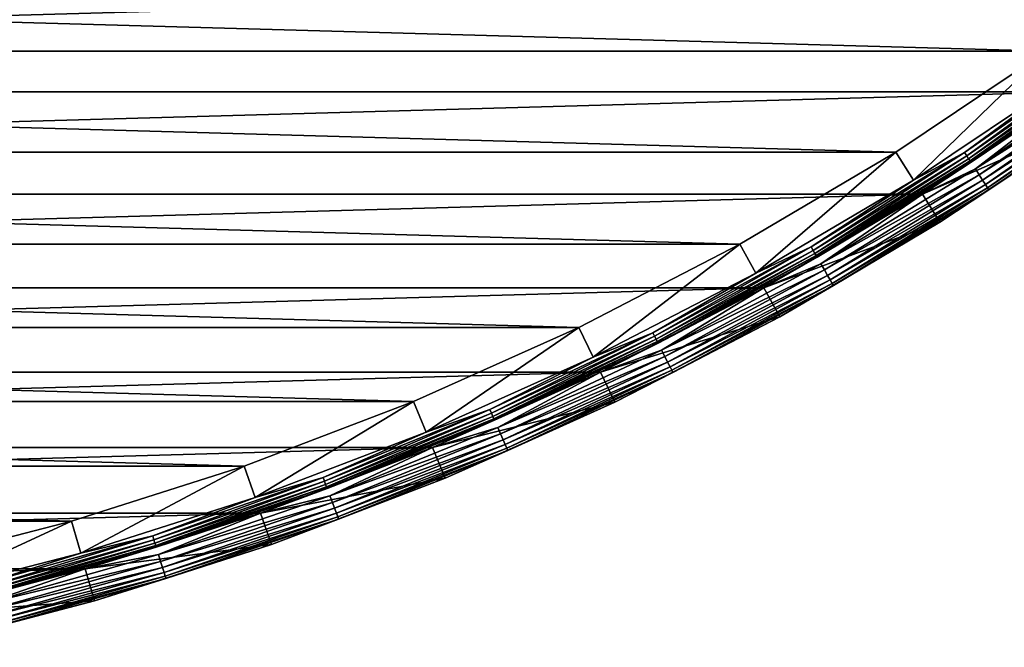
# Model space of a CAD drawing. Header units: millimetres. Extents: x -100 to 100, y -64 to 136.
# Tile 45 of 256: x 25 to 55, y -62 to -43. Entities that reach past the tile are written whole.
import ezdxf

# ---------------------------------------------------------------- set-up
doc = ezdxf.new("R2010")
doc.units = ezdxf.units.MM
doc.header["$LTSCALE"] = 159.143519
for name, color, linetype in [('393', 7, 'CONTINUOUS'), ('394', 7, 'CONTINUOUS'), ('395', 7, 'CONTINUOUS'), ('396', 7, 'CONTINUOUS'), ('397', 7, 'CONTINUOUS'), ('400', 7, 'CONTINUOUS'), ('402', 7, 'CONTINUOUS'), ('407', 7, 'CONTINUOUS'), ('410', 7, 'CONTINUOUS')]:
    doc.layers.add(name, color=color, linetype=linetype)

msp = doc.modelspace()

# ---------------------------------------------------------------- linework, layer by layer
at = {"layer": '393', "color": 7, "linetype": 'CONTINUOUS', "true_color": 0xaaaaaa}
for points in [[(56.421, -43.717, 44.7), (52.407, -47.601, 44.7), (51.874, -46.755, 44.7), (56.421, -43.717, 44.7)], [(57.001, -44.531, 44.7), (52.407, -47.601, 44.7), (56.421, -43.717, 44.7), (57.001, -44.531, 44.7)], [(51.874, -46.755, 44.7), (47.648, -50.409, 44.7), (47.163, -49.534, 44.7), (51.874, -46.755, 44.7)], [(52.407, -47.601, 44.7), (47.648, -50.409, 44.7), (51.874, -46.755, 44.7), (52.407, -47.601, 44.7)], [(47.163, -49.534, 44.7), (42.739, -52.945, 44.7), (42.304, -52.045, 44.7), (47.163, -49.534, 44.7)], [(47.648, -50.409, 44.7), (42.739, -52.945, 44.7), (47.163, -49.534, 44.7), (47.648, -50.409, 44.7)], [(42.304, -52.045, 44.7), (37.696, -55.202, 44.7), (37.312, -54.278, 44.7), (42.304, -52.045, 44.7)], [(42.739, -52.945, 44.7), (37.696, -55.202, 44.7), (42.304, -52.045, 44.7), (42.739, -52.945, 44.7)], [(37.312, -54.278, 44.7), (32.534, -57.172, 44.7), (32.203, -56.228, 44.7), (37.312, -54.278, 44.7)], [(37.696, -55.202, 44.7), (32.534, -57.172, 44.7), (37.312, -54.278, 44.7), (37.696, -55.202, 44.7)], [(32.203, -56.228, 44.7), (27.269, -58.85, 44.7), (26.992, -57.889, 44.7), (32.203, -56.228, 44.7)], [(32.534, -57.172, 44.7), (27.269, -58.85, 44.7), (32.203, -56.228, 44.7), (32.534, -57.172, 44.7)], [(26.992, -57.889, 44.7), (21.919, -60.23, 44.7), (21.697, -59.255, 44.7), (26.992, -57.889, 44.7)], [(27.269, -58.85, 44.7), (21.919, -60.23, 44.7), (26.992, -57.889, 44.7), (27.269, -58.85, 44.7)]]:
    msp.add_3dface(points, dxfattribs=at)
at = {"layer": '394', "color": 7, "linetype": 'CONTINUOUS', "true_color": 0xaaaaaa}
for points in [[(52.671, -48.026, 44.2), (57.288, -44.941, 44.2), (52.671, -48.026, 37.7), (52.671, -48.026, 44.2)], [(52.671, -48.026, 37.7), (57.288, -44.941, 44.2), (57.288, -44.941, 37.7), (52.671, -48.026, 37.7)], [(47.888, -50.847, 44.2), (52.671, -48.026, 44.2), (47.888, -50.847, 37.7), (47.888, -50.847, 44.2)], [(47.888, -50.847, 37.7), (52.671, -48.026, 44.2), (52.671, -48.026, 37.7), (47.888, -50.847, 37.7)], [(42.954, -53.396, 44.2), (47.888, -50.847, 44.2), (42.954, -53.396, 37.7), (42.954, -53.396, 44.2)], [(42.954, -53.396, 37.7), (47.888, -50.847, 44.2), (47.888, -50.847, 37.7), (42.954, -53.396, 37.7)], [(37.886, -55.664, 44.2), (42.954, -53.396, 44.2), (37.886, -55.664, 37.7), (37.886, -55.664, 44.2)], [(37.886, -55.664, 37.7), (42.954, -53.396, 44.2), (42.954, -53.396, 37.7), (37.886, -55.664, 37.7)], [(32.698, -57.644, 44.2), (37.886, -55.664, 44.2), (32.697, -57.645, 37.7), (32.698, -57.644, 44.2)], [(32.697, -57.645, 37.7), (37.886, -55.664, 44.2), (37.886, -55.664, 37.7), (32.697, -57.645, 37.7)], [(27.407, -59.331, 44.2), (32.698, -57.644, 44.2), (27.407, -59.331, 37.7), (27.407, -59.331, 44.2)], [(27.407, -59.331, 37.7), (32.698, -57.644, 44.2), (32.697, -57.645, 37.7), (27.407, -59.331, 37.7)], [(22.03, -60.718, 44.2), (27.407, -59.331, 44.2), (22.03, -60.718, 37.7), (22.03, -60.718, 44.2)], [(22.03, -60.718, 37.7), (27.407, -59.331, 44.2), (27.407, -59.331, 37.7), (22.03, -60.718, 37.7)]]:
    msp.add_3dface(points, dxfattribs=at)
at = {"layer": '395', "color": 7, "linetype": 'CONTINUOUS', "true_color": 0xaaaaaa}
for points in [[(52.671, -48.026, 37.7), (57.288, -44.941, 37.7), (57.867, -45.756, 37.7), (52.671, -48.026, 37.7)], [(53.203, -48.872, 37.7), (52.671, -48.026, 37.7), (57.867, -45.756, 37.7), (53.203, -48.872, 37.7)], [(47.888, -50.847, 37.7), (52.671, -48.026, 37.7), (53.203, -48.872, 37.7), (47.888, -50.847, 37.7)], [(48.372, -51.722, 37.7), (47.888, -50.847, 37.7), (53.203, -48.872, 37.7), (48.372, -51.722, 37.7)], [(42.954, -53.396, 37.7), (47.888, -50.847, 37.7), (48.372, -51.722, 37.7), (42.954, -53.396, 37.7)], [(43.388, -54.297, 37.7), (42.954, -53.396, 37.7), (48.372, -51.722, 37.7), (43.388, -54.297, 37.7)], [(37.886, -55.664, 37.7), (42.954, -53.396, 37.7), (43.388, -54.297, 37.7), (37.886, -55.664, 37.7)], [(38.268, -56.588, 37.7), (37.886, -55.664, 37.7), (43.388, -54.297, 37.7), (38.268, -56.588, 37.7)], [(32.697, -57.645, 37.7), (37.886, -55.664, 37.7), (38.268, -56.588, 37.7), (32.697, -57.645, 37.7)], [(33.028, -58.588, 37.7), (32.697, -57.645, 37.7), (38.268, -56.588, 37.7), (33.028, -58.588, 37.7)], [(27.407, -59.331, 37.7), (32.697, -57.645, 37.7), (33.028, -58.588, 37.7), (27.407, -59.331, 37.7)], [(27.683, -60.292, 37.7), (27.407, -59.331, 37.7), (33.028, -58.588, 37.7), (27.683, -60.292, 37.7)], [(22.03, -60.718, 37.7), (27.407, -59.331, 37.7), (27.683, -60.292, 37.7), (22.03, -60.718, 37.7)], [(22.252, -61.693, 37.7), (22.03, -60.718, 37.7), (27.683, -60.292, 37.7), (22.252, -61.693, 37.7)]]:
    msp.add_3dface(points, dxfattribs=at)
at = {"layer": '396', "color": 7, "linetype": 'CONTINUOUS', "true_color": 0xaaaaaa}
for points in [[(53.203, -48.872, 37.7), (57.867, -45.756, 37.7), (53.203, -48.872, 44.7), (53.203, -48.872, 37.7)], [(53.203, -48.872, 44.7), (57.867, -45.756, 37.7), (57.867, -45.756, 44.7), (53.203, -48.872, 44.7)], [(48.372, -51.722, 37.7), (53.203, -48.872, 37.7), (48.372, -51.722, 44.7), (48.372, -51.722, 37.7)], [(48.372, -51.722, 44.7), (53.203, -48.872, 37.7), (53.203, -48.872, 44.7), (48.372, -51.722, 44.7)], [(43.388, -54.297, 37.7), (48.372, -51.722, 37.7), (43.388, -54.297, 44.7), (43.388, -54.297, 37.7)], [(43.388, -54.297, 44.7), (48.372, -51.722, 37.7), (48.372, -51.722, 44.7), (43.388, -54.297, 44.7)], [(38.268, -56.588, 37.7), (43.388, -54.297, 37.7), (38.268, -56.588, 44.7), (38.268, -56.588, 37.7)], [(38.268, -56.588, 44.7), (43.388, -54.297, 37.7), (43.388, -54.297, 44.7), (38.268, -56.588, 44.7)], [(33.028, -58.588, 37.7), (38.268, -56.588, 37.7), (33.028, -58.588, 44.7), (33.028, -58.588, 37.7)], [(33.028, -58.588, 44.7), (38.268, -56.588, 37.7), (38.268, -56.588, 44.7), (33.028, -58.588, 44.7)], [(27.683, -60.292, 37.7), (33.028, -58.588, 37.7), (27.684, -60.292, 44.7), (27.683, -60.292, 37.7)], [(27.684, -60.292, 44.7), (33.028, -58.588, 37.7), (33.028, -58.588, 44.7), (27.684, -60.292, 44.7)], [(22.252, -61.693, 37.7), (27.683, -60.292, 37.7), (22.252, -61.693, 44.7), (22.252, -61.693, 37.7)], [(22.252, -61.693, 44.7), (27.683, -60.292, 37.7), (27.684, -60.292, 44.7), (22.252, -61.693, 44.7)]]:
    msp.add_3dface(points, dxfattribs=at)
at = {"layer": '397', "color": 7, "linetype": 'CONTINUOUS', "true_color": 0xaaaaaa}
for points in [[(-57.29, -44.939, 45.7), (61.728, -41.6, 45.7), (-61.728, -41.6, 45.7), (-57.29, -44.939, 45.7)], [(57.29, -44.939, 45.7), (61.728, -41.6, 45.7), (-57.29, -44.939, 45.7), (57.29, -44.939, 45.7)], [(-52.673, -48.025, 45.7), (57.29, -44.939, 45.7), (-57.29, -44.939, 45.7), (-52.673, -48.025, 45.7)], [(52.673, -48.025, 45.7), (57.29, -44.939, 45.7), (-52.673, -48.025, 45.7), (52.673, -48.025, 45.7)], [(-47.89, -50.846, 45.7), (52.673, -48.025, 45.7), (-52.673, -48.025, 45.7), (-47.89, -50.846, 45.7)], [(47.89, -50.846, 45.7), (52.673, -48.025, 45.7), (-47.89, -50.846, 45.7), (47.89, -50.846, 45.7)], [(-42.956, -53.395, 45.7), (47.89, -50.846, 45.7), (-47.89, -50.846, 45.7), (-42.956, -53.395, 45.7)], [(42.956, -53.395, 45.7), (47.89, -50.846, 45.7), (-42.956, -53.395, 45.7), (42.956, -53.395, 45.7)], [(-37.887, -55.663, 45.7), (42.956, -53.395, 45.7), (-42.956, -53.395, 45.7), (-37.887, -55.663, 45.7)], [(37.887, -55.663, 45.7), (42.956, -53.395, 45.7), (-37.887, -55.663, 45.7), (37.887, -55.663, 45.7)], [(-32.699, -57.644, 45.7), (37.887, -55.663, 45.7), (-37.887, -55.663, 45.7), (-32.699, -57.644, 45.7)], [(32.699, -57.644, 45.7), (37.887, -55.663, 45.7), (-32.699, -57.644, 45.7), (32.699, -57.644, 45.7)], [(-27.408, -59.331, 45.7), (32.699, -57.644, 45.7), (-32.699, -57.644, 45.7), (-27.408, -59.331, 45.7)], [(27.408, -59.331, 45.7), (32.699, -57.644, 45.7), (-27.408, -59.331, 45.7), (27.408, -59.331, 45.7)], [(-22.03, -60.718, 45.7), (27.408, -59.331, 45.7), (-27.408, -59.331, 45.7), (-22.03, -60.718, 45.7)], [(22.03, -60.718, 45.7), (27.408, -59.331, 45.7), (-22.03, -60.718, 45.7), (22.03, -60.718, 45.7)]]:
    msp.add_3dface(points, dxfattribs=at)
at = {"layer": '400', "color": 7, "linetype": 'CONTINUOUS', "true_color": 0xaaaaaa}
for points in [[(58.763, -44.15, 45.675), (57.29, -44.939, 45.7), (54.27, -47.266, 45.675), (58.763, -44.15, 45.675)], [(58.763, -44.15, 45.675), (54.27, -47.266, 45.675), (58.888, -44.321, 45.601), (58.763, -44.15, 45.675)], [(58.888, -44.321, 45.601), (54.27, -47.266, 45.675), (54.385, -47.443, 45.601), (58.888, -44.321, 45.601)], [(58.888, -44.321, 45.601), (54.385, -47.443, 45.601), (59.001, -44.473, 45.482), (58.888, -44.321, 45.601)], [(59.001, -44.473, 45.482), (54.385, -47.443, 45.601), (54.489, -47.602, 45.482), (59.001, -44.473, 45.482)], [(59.001, -44.473, 45.482), (54.489, -47.602, 45.482), (59.095, -44.601, 45.323), (59.001, -44.473, 45.482)], [(59.095, -44.601, 45.323), (54.489, -47.602, 45.482), (54.576, -47.734, 45.323), (59.095, -44.601, 45.323)], [(59.095, -44.601, 45.323), (54.576, -47.734, 45.323), (59.165, -44.697, 45.133), (59.095, -44.601, 45.323)], [(59.165, -44.697, 45.133), (54.576, -47.734, 45.323), (54.641, -47.834, 45.133), (59.165, -44.697, 45.133)], [(59.165, -44.697, 45.133), (54.641, -47.834, 45.133), (59.209, -44.757, 44.921), (59.165, -44.697, 45.133)], [(59.209, -44.757, 44.921), (54.641, -47.834, 45.133), (54.681, -47.896, 44.921), (59.209, -44.757, 44.921)], [(57.867, -45.756, 44.7), (59.209, -44.757, 44.921), (54.681, -47.896, 44.921), (57.867, -45.756, 44.7)], [(57.29, -44.939, 45.7), (52.673, -48.025, 45.7), (54.27, -47.266, 45.675), (57.29, -44.939, 45.7)], [(53.203, -48.872, 44.7), (57.867, -45.756, 44.7), (54.681, -47.896, 44.921), (53.203, -48.872, 44.7)], [(54.27, -47.266, 45.675), (52.673, -48.025, 45.7), (49.611, -50.129, 45.675), (54.27, -47.266, 45.675)], [(54.27, -47.266, 45.675), (49.611, -50.129, 45.675), (54.385, -47.443, 45.601), (54.27, -47.266, 45.675)], [(54.385, -47.443, 45.601), (49.611, -50.129, 45.675), (49.717, -50.312, 45.601), (54.385, -47.443, 45.601)], [(54.385, -47.443, 45.601), (49.717, -50.312, 45.601), (54.489, -47.602, 45.482), (54.385, -47.443, 45.601)], [(54.489, -47.602, 45.482), (49.717, -50.312, 45.601), (49.812, -50.477, 45.482), (54.489, -47.602, 45.482)], [(54.489, -47.602, 45.482), (49.812, -50.477, 45.482), (54.576, -47.734, 45.323), (54.489, -47.602, 45.482)], [(54.576, -47.734, 45.323), (49.812, -50.477, 45.482), (49.891, -50.614, 45.323), (54.576, -47.734, 45.323)], [(54.576, -47.734, 45.323), (49.891, -50.614, 45.323), (54.641, -47.834, 45.133), (54.576, -47.734, 45.323)], [(54.641, -47.834, 45.133), (49.891, -50.614, 45.323), (49.951, -50.717, 45.133), (54.641, -47.834, 45.133)], [(54.641, -47.834, 45.133), (49.951, -50.717, 45.133), (54.681, -47.896, 44.921), (54.641, -47.834, 45.133)], [(52.673, -48.025, 45.7), (47.89, -50.846, 45.7), (49.611, -50.129, 45.675), (52.673, -48.025, 45.7)], [(54.681, -47.896, 44.921), (49.951, -50.717, 45.133), (49.988, -50.781, 44.921), (54.681, -47.896, 44.921)], [(53.203, -48.872, 44.7), (54.681, -47.896, 44.921), (49.988, -50.781, 44.921), (53.203, -48.872, 44.7)], [(48.372, -51.722, 44.7), (53.203, -48.872, 44.7), (49.988, -50.781, 44.921), (48.372, -51.722, 44.7)], [(49.611, -50.129, 45.675), (47.89, -50.846, 45.7), (44.802, -52.732, 45.675), (49.611, -50.129, 45.675)], [(49.611, -50.129, 45.675), (44.802, -52.732, 45.675), (49.717, -50.312, 45.601), (49.611, -50.129, 45.675)], [(49.717, -50.312, 45.601), (44.802, -52.732, 45.675), (44.898, -52.92, 45.601), (49.717, -50.312, 45.601)], [(49.717, -50.312, 45.601), (44.898, -52.92, 45.601), (49.812, -50.477, 45.482), (49.717, -50.312, 45.601)], [(49.812, -50.477, 45.482), (44.898, -52.92, 45.601), (44.983, -53.09, 45.482), (49.812, -50.477, 45.482)], [(49.812, -50.477, 45.482), (44.983, -53.09, 45.482), (49.891, -50.614, 45.323), (49.812, -50.477, 45.482)], [(49.891, -50.614, 45.323), (44.983, -53.09, 45.482), (45.055, -53.231, 45.323), (49.891, -50.614, 45.323)], [(49.891, -50.614, 45.323), (45.055, -53.231, 45.323), (49.951, -50.717, 45.133), (49.891, -50.614, 45.323)], [(49.951, -50.717, 45.133), (45.055, -53.231, 45.323), (45.109, -53.337, 45.133), (49.951, -50.717, 45.133)], [(49.951, -50.717, 45.133), (45.109, -53.337, 45.133), (49.988, -50.781, 44.921), (49.951, -50.717, 45.133)], [(49.988, -50.781, 44.921), (45.109, -53.337, 45.133), (45.142, -53.403, 44.921), (49.988, -50.781, 44.921)], [(48.372, -51.722, 44.7), (49.988, -50.781, 44.921), (45.142, -53.403, 44.921), (48.372, -51.722, 44.7)], [(47.89, -50.846, 45.7), (42.956, -53.395, 45.7), (44.802, -52.732, 45.675), (47.89, -50.846, 45.7)], [(43.388, -54.297, 44.7), (48.372, -51.722, 44.7), (45.142, -53.403, 44.921), (43.388, -54.297, 44.7)], [(44.802, -52.732, 45.675), (42.956, -53.395, 45.7), (39.857, -55.065, 45.675), (44.802, -52.732, 45.675)], [(44.802, -52.732, 45.675), (39.857, -55.065, 45.675), (44.898, -52.92, 45.601), (44.802, -52.732, 45.675)], [(44.898, -52.92, 45.601), (39.857, -55.065, 45.675), (39.942, -55.259, 45.601), (44.898, -52.92, 45.601)], [(44.898, -52.92, 45.601), (39.942, -55.259, 45.601), (44.983, -53.09, 45.482), (44.898, -52.92, 45.601)], [(44.983, -53.09, 45.482), (39.942, -55.259, 45.601), (40.018, -55.433, 45.482), (44.983, -53.09, 45.482)], [(44.983, -53.09, 45.482), (40.018, -55.433, 45.482), (45.055, -53.231, 45.323), (44.983, -53.09, 45.482)], [(42.956, -53.395, 45.7), (37.887, -55.663, 45.7), (39.857, -55.065, 45.675), (42.956, -53.395, 45.7)], [(45.055, -53.231, 45.323), (40.018, -55.433, 45.482), (40.082, -55.578, 45.323), (45.055, -53.231, 45.323)], [(45.055, -53.231, 45.323), (40.082, -55.578, 45.323), (45.109, -53.337, 45.133), (45.055, -53.231, 45.323)], [(45.109, -53.337, 45.133), (40.082, -55.578, 45.323), (40.13, -55.687, 45.133), (45.109, -53.337, 45.133)], [(45.109, -53.337, 45.133), (40.13, -55.687, 45.133), (45.142, -53.403, 44.921), (45.109, -53.337, 45.133)], [(45.142, -53.403, 44.921), (40.13, -55.687, 45.133), (40.16, -55.755, 44.921), (45.142, -53.403, 44.921)], [(43.388, -54.297, 44.7), (45.142, -53.403, 44.921), (40.16, -55.755, 44.921), (43.388, -54.297, 44.7)], [(38.268, -56.588, 44.7), (43.388, -54.297, 44.7), (40.16, -55.755, 44.921), (38.268, -56.588, 44.7)], [(39.857, -55.065, 45.675), (37.887, -55.663, 45.7), (34.791, -57.123, 45.675), (39.857, -55.065, 45.675)], [(39.857, -55.065, 45.675), (34.791, -57.123, 45.675), (39.942, -55.259, 45.601), (39.857, -55.065, 45.675)], [(39.942, -55.259, 45.601), (34.791, -57.123, 45.675), (34.865, -57.321, 45.601), (39.942, -55.259, 45.601)], [(39.942, -55.259, 45.601), (34.865, -57.321, 45.601), (40.018, -55.433, 45.482), (39.942, -55.259, 45.601)], [(40.018, -55.433, 45.482), (34.865, -57.321, 45.601), (34.932, -57.499, 45.482), (40.018, -55.433, 45.482)], [(40.018, -55.433, 45.482), (34.932, -57.499, 45.482), (40.082, -55.578, 45.323), (40.018, -55.433, 45.482)], [(37.887, -55.663, 45.7), (32.699, -57.644, 45.7), (34.791, -57.123, 45.675), (37.887, -55.663, 45.7)], [(40.082, -55.578, 45.323), (34.932, -57.499, 45.482), (34.987, -57.647, 45.323), (40.082, -55.578, 45.323)], [(40.082, -55.578, 45.323), (34.987, -57.647, 45.323), (40.13, -55.687, 45.133), (40.082, -55.578, 45.323)], [(40.13, -55.687, 45.133), (34.987, -57.647, 45.323), (35.029, -57.759, 45.133), (40.13, -55.687, 45.133)], [(40.13, -55.687, 45.133), (35.029, -57.759, 45.133), (40.16, -55.755, 44.921), (40.13, -55.687, 45.133)], [(40.16, -55.755, 44.921), (35.029, -57.759, 45.133), (35.055, -57.828, 44.921), (40.16, -55.755, 44.921)], [(38.268, -56.588, 44.7), (40.16, -55.755, 44.921), (35.055, -57.828, 44.921), (38.268, -56.588, 44.7)], [(33.028, -58.588, 44.7), (38.268, -56.588, 44.7), (35.055, -57.828, 44.921), (33.028, -58.588, 44.7)], [(34.791, -57.123, 45.675), (32.699, -57.644, 45.7), (29.619, -58.898, 45.675), (34.791, -57.123, 45.675)], [(34.791, -57.123, 45.675), (29.619, -58.898, 45.675), (34.865, -57.321, 45.601), (34.791, -57.123, 45.675)], [(34.865, -57.321, 45.601), (29.619, -58.898, 45.675), (29.683, -59.1, 45.601), (34.865, -57.321, 45.601)], [(34.865, -57.321, 45.601), (29.683, -59.1, 45.601), (34.932, -57.499, 45.482), (34.865, -57.321, 45.601)], [(32.699, -57.644, 45.7), (27.408, -59.331, 45.7), (29.619, -58.898, 45.675), (32.699, -57.644, 45.7)], [(34.932, -57.499, 45.482), (29.683, -59.1, 45.601), (29.739, -59.281, 45.482), (34.932, -57.499, 45.482)], [(34.932, -57.499, 45.482), (29.739, -59.281, 45.482), (34.987, -57.647, 45.323), (34.932, -57.499, 45.482)], [(34.987, -57.647, 45.323), (29.739, -59.281, 45.482), (29.786, -59.433, 45.323), (34.987, -57.647, 45.323)], [(34.987, -57.647, 45.323), (29.786, -59.433, 45.323), (35.029, -57.759, 45.133), (34.987, -57.647, 45.323)], [(35.029, -57.759, 45.133), (29.786, -59.433, 45.323), (29.822, -59.546, 45.133), (35.029, -57.759, 45.133)], [(35.029, -57.759, 45.133), (29.822, -59.546, 45.133), (35.055, -57.828, 44.921), (35.029, -57.759, 45.133)], [(35.055, -57.828, 44.921), (29.822, -59.546, 45.133), (29.844, -59.617, 44.921), (35.055, -57.828, 44.921)], [(33.028, -58.588, 44.7), (35.055, -57.828, 44.921), (29.844, -59.617, 44.921), (33.028, -58.588, 44.7)], [(27.684, -60.292, 44.7), (33.028, -58.588, 44.7), (29.844, -59.617, 44.921), (27.684, -60.292, 44.7)], [(29.619, -58.898, 45.675), (27.408, -59.331, 45.7), (24.358, -60.386, 45.675), (29.619, -58.898, 45.675)], [(29.619, -58.898, 45.675), (24.358, -60.386, 45.675), (29.683, -59.1, 45.601), (29.619, -58.898, 45.675)], [(29.683, -59.1, 45.601), (24.358, -60.386, 45.675), (24.41, -60.591, 45.601), (29.683, -59.1, 45.601)], [(29.683, -59.1, 45.601), (24.41, -60.591, 45.601), (29.739, -59.281, 45.482), (29.683, -59.1, 45.601)], [(27.408, -59.331, 45.7), (22.03, -60.718, 45.7), (24.358, -60.386, 45.675), (27.408, -59.331, 45.7)], [(29.739, -59.281, 45.482), (24.41, -60.591, 45.601), (24.456, -60.775, 45.482), (29.739, -59.281, 45.482)], [(29.739, -59.281, 45.482), (24.456, -60.775, 45.482), (29.786, -59.433, 45.323), (29.739, -59.281, 45.482)], [(29.786, -59.433, 45.323), (24.456, -60.775, 45.482), (24.495, -60.929, 45.323), (29.786, -59.433, 45.323)], [(29.786, -59.433, 45.323), (24.495, -60.929, 45.323), (29.822, -59.546, 45.133), (29.786, -59.433, 45.323)], [(29.822, -59.546, 45.133), (24.495, -60.929, 45.323), (24.524, -61.044, 45.133), (29.822, -59.546, 45.133)], [(29.822, -59.546, 45.133), (24.524, -61.044, 45.133), (29.844, -59.617, 44.921), (29.822, -59.546, 45.133)], [(29.844, -59.617, 44.921), (24.524, -61.044, 45.133), (24.542, -61.116, 44.921), (29.844, -59.617, 44.921)], [(27.684, -60.292, 44.7), (29.844, -59.617, 44.921), (24.542, -61.116, 44.921), (27.684, -60.292, 44.7)], [(22.252, -61.693, 44.7), (27.684, -60.292, 44.7), (24.542, -61.116, 44.921), (22.252, -61.693, 44.7)]]:
    msp.add_3dface(points, dxfattribs=at)
at = {"layer": '402', "color": 7, "linetype": 'CONTINUOUS', "true_color": 0xaaaaaa}
for points in [[(57.001, -44.531, 44.7), (58.412, -43.672, 44.683), (53.945, -46.769, 44.683), (57.001, -44.531, 44.7)], [(58.412, -43.672, 44.683), (54.011, -46.87, 44.633), (53.945, -46.769, 44.683), (58.412, -43.672, 44.683)], [(58.483, -43.769, 44.633), (54.011, -46.87, 44.633), (58.412, -43.672, 44.683), (58.483, -43.769, 44.633)], [(58.483, -43.769, 44.633), (54.068, -46.957, 44.553), (54.011, -46.87, 44.633), (58.483, -43.769, 44.633)], [(58.545, -43.853, 44.553), (54.068, -46.957, 44.553), (58.483, -43.769, 44.633), (58.545, -43.853, 44.553)], [(58.545, -43.853, 44.553), (54.111, -47.024, 44.45), (54.068, -46.957, 44.553), (58.545, -43.853, 44.553)], [(58.592, -43.917, 44.45), (54.111, -47.024, 44.45), (58.545, -43.853, 44.553), (58.592, -43.917, 44.45)], [(58.592, -43.917, 44.45), (54.139, -47.065, 44.329), (54.111, -47.024, 44.45), (58.592, -43.917, 44.45)], [(58.621, -43.957, 44.329), (54.139, -47.065, 44.329), (58.592, -43.917, 44.45), (58.621, -43.957, 44.329)], [(58.621, -43.957, 44.329), (57.288, -44.941, 44.2), (54.139, -47.065, 44.329), (58.621, -43.957, 44.329)], [(52.407, -47.601, 44.7), (57.001, -44.531, 44.7), (53.945, -46.769, 44.683), (52.407, -47.601, 44.7)], [(57.288, -44.941, 44.2), (52.671, -48.026, 44.2), (54.139, -47.065, 44.329), (57.288, -44.941, 44.2)], [(52.407, -47.601, 44.7), (53.945, -46.769, 44.683), (49.315, -49.616, 44.683), (52.407, -47.601, 44.7)], [(53.945, -46.769, 44.683), (49.375, -49.72, 44.633), (49.315, -49.616, 44.683), (53.945, -46.769, 44.683)], [(54.011, -46.87, 44.633), (49.375, -49.72, 44.633), (53.945, -46.769, 44.683), (54.011, -46.87, 44.633)], [(54.011, -46.87, 44.633), (49.427, -49.81, 44.553), (49.375, -49.72, 44.633), (54.011, -46.87, 44.633)], [(54.068, -46.957, 44.553), (49.427, -49.81, 44.553), (54.011, -46.87, 44.633), (54.068, -46.957, 44.553)], [(54.068, -46.957, 44.553), (49.467, -49.879, 44.45), (49.427, -49.81, 44.553), (54.068, -46.957, 44.553)], [(54.111, -47.024, 44.45), (49.467, -49.879, 44.45), (54.068, -46.957, 44.553), (54.111, -47.024, 44.45)], [(54.111, -47.024, 44.45), (49.492, -49.922, 44.329), (49.467, -49.879, 44.45), (54.111, -47.024, 44.45)], [(54.139, -47.065, 44.329), (49.492, -49.922, 44.329), (54.111, -47.024, 44.45), (54.139, -47.065, 44.329)], [(54.139, -47.065, 44.329), (52.671, -48.026, 44.2), (49.492, -49.922, 44.329), (54.139, -47.065, 44.329)], [(47.648, -50.409, 44.7), (52.407, -47.601, 44.7), (49.315, -49.616, 44.683), (47.648, -50.409, 44.7)], [(52.671, -48.026, 44.2), (47.888, -50.847, 44.2), (49.492, -49.922, 44.329), (52.671, -48.026, 44.2)], [(47.648, -50.409, 44.7), (49.315, -49.616, 44.683), (44.534, -52.203, 44.683), (47.648, -50.409, 44.7)], [(49.315, -49.616, 44.683), (44.589, -52.31, 44.633), (44.534, -52.203, 44.683), (49.315, -49.616, 44.683)], [(49.375, -49.72, 44.633), (44.589, -52.31, 44.633), (49.315, -49.616, 44.683), (49.375, -49.72, 44.633)], [(49.375, -49.72, 44.633), (44.636, -52.403, 44.553), (44.589, -52.31, 44.633), (49.375, -49.72, 44.633)], [(49.427, -49.81, 44.553), (44.636, -52.403, 44.553), (49.375, -49.72, 44.633), (49.427, -49.81, 44.553)], [(49.427, -49.81, 44.553), (44.672, -52.474, 44.45), (44.636, -52.403, 44.553), (49.427, -49.81, 44.553)], [(49.467, -49.879, 44.45), (44.672, -52.474, 44.45), (49.427, -49.81, 44.553), (49.467, -49.879, 44.45)], [(49.467, -49.879, 44.45), (44.694, -52.518, 44.329), (44.672, -52.474, 44.45), (49.467, -49.879, 44.45)], [(49.492, -49.922, 44.329), (44.694, -52.518, 44.329), (49.467, -49.879, 44.45), (49.492, -49.922, 44.329)], [(49.492, -49.922, 44.329), (47.888, -50.847, 44.2), (44.694, -52.518, 44.329), (49.492, -49.922, 44.329)], [(42.739, -52.945, 44.7), (47.648, -50.409, 44.7), (44.534, -52.203, 44.683), (42.739, -52.945, 44.7)], [(47.888, -50.847, 44.2), (42.954, -53.396, 44.2), (44.694, -52.518, 44.329), (47.888, -50.847, 44.2)], [(42.739, -52.945, 44.7), (44.534, -52.203, 44.683), (39.619, -54.522, 44.683), (42.739, -52.945, 44.7)], [(44.534, -52.203, 44.683), (39.667, -54.633, 44.633), (39.619, -54.522, 44.683), (44.534, -52.203, 44.683)], [(44.589, -52.31, 44.633), (39.667, -54.633, 44.633), (44.534, -52.203, 44.683), (44.589, -52.31, 44.633)], [(44.589, -52.31, 44.633), (39.709, -54.728, 44.553), (39.667, -54.633, 44.633), (44.589, -52.31, 44.633)], [(44.636, -52.403, 44.553), (39.709, -54.728, 44.553), (44.589, -52.31, 44.633), (44.636, -52.403, 44.553)], [(44.636, -52.403, 44.553), (39.741, -54.8, 44.45), (39.709, -54.728, 44.553), (44.636, -52.403, 44.553)], [(44.672, -52.474, 44.45), (39.741, -54.8, 44.45), (44.636, -52.403, 44.553), (44.672, -52.474, 44.45)], [(44.672, -52.474, 44.45), (39.761, -54.846, 44.329), (39.741, -54.8, 44.45), (44.672, -52.474, 44.45)], [(44.694, -52.518, 44.329), (39.761, -54.846, 44.329), (44.672, -52.474, 44.45), (44.694, -52.518, 44.329)], [(44.694, -52.518, 44.329), (42.954, -53.396, 44.2), (39.761, -54.846, 44.329), (44.694, -52.518, 44.329)], [(37.696, -55.202, 44.7), (42.739, -52.945, 44.7), (39.619, -54.522, 44.683), (37.696, -55.202, 44.7)], [(42.954, -53.396, 44.2), (37.886, -55.664, 44.2), (39.761, -54.846, 44.329), (42.954, -53.396, 44.2)], [(37.696, -55.202, 44.7), (39.619, -54.522, 44.683), (34.583, -56.568, 44.683), (37.696, -55.202, 44.7)], [(39.619, -54.522, 44.683), (34.625, -56.681, 44.633), (34.583, -56.568, 44.683), (39.619, -54.522, 44.683)], [(39.667, -54.633, 44.633), (34.625, -56.681, 44.633), (39.619, -54.522, 44.683), (39.667, -54.633, 44.633)], [(39.667, -54.633, 44.633), (34.662, -56.778, 44.553), (34.625, -56.681, 44.633), (39.667, -54.633, 44.633)], [(39.709, -54.728, 44.553), (34.662, -56.778, 44.553), (39.667, -54.633, 44.633), (39.709, -54.728, 44.553)], [(39.709, -54.728, 44.553), (34.69, -56.852, 44.45), (34.662, -56.778, 44.553), (39.709, -54.728, 44.553)], [(39.741, -54.8, 44.45), (34.69, -56.852, 44.45), (39.709, -54.728, 44.553), (39.741, -54.8, 44.45)], [(39.741, -54.8, 44.45), (34.707, -56.899, 44.329), (34.69, -56.852, 44.45), (39.741, -54.8, 44.45)], [(39.761, -54.846, 44.329), (34.707, -56.899, 44.329), (39.741, -54.8, 44.45), (39.761, -54.846, 44.329)], [(39.761, -54.846, 44.329), (37.886, -55.664, 44.2), (34.707, -56.899, 44.329), (39.761, -54.846, 44.329)], [(32.534, -57.172, 44.7), (37.696, -55.202, 44.7), (34.583, -56.568, 44.683), (32.534, -57.172, 44.7)], [(37.886, -55.664, 44.2), (32.698, -57.644, 44.2), (34.707, -56.899, 44.329), (37.886, -55.664, 44.2)], [(32.534, -57.172, 44.7), (34.583, -56.568, 44.683), (29.442, -58.332, 44.683), (32.534, -57.172, 44.7)], [(34.583, -56.568, 44.683), (29.478, -58.448, 44.633), (29.442, -58.332, 44.683), (34.583, -56.568, 44.683)], [(34.625, -56.681, 44.633), (29.478, -58.448, 44.633), (34.583, -56.568, 44.683), (34.625, -56.681, 44.633)], [(34.625, -56.681, 44.633), (29.509, -58.547, 44.553), (29.478, -58.448, 44.633), (34.625, -56.681, 44.633)], [(34.662, -56.778, 44.553), (29.509, -58.547, 44.553), (34.625, -56.681, 44.633), (34.662, -56.778, 44.553)], [(34.662, -56.778, 44.553), (29.533, -58.622, 44.45), (29.509, -58.547, 44.553), (34.662, -56.778, 44.553)], [(34.69, -56.852, 44.45), (29.533, -58.622, 44.45), (34.662, -56.778, 44.553), (34.69, -56.852, 44.45)], [(34.69, -56.852, 44.45), (29.548, -58.67, 44.329), (29.533, -58.622, 44.45), (34.69, -56.852, 44.45)], [(34.707, -56.899, 44.329), (29.548, -58.67, 44.329), (34.69, -56.852, 44.45), (34.707, -56.899, 44.329)], [(34.707, -56.899, 44.329), (32.698, -57.644, 44.2), (29.548, -58.67, 44.329), (34.707, -56.899, 44.329)], [(27.269, -58.85, 44.7), (32.534, -57.172, 44.7), (29.442, -58.332, 44.683), (27.269, -58.85, 44.7)], [(32.698, -57.644, 44.2), (27.407, -59.331, 44.2), (29.548, -58.67, 44.329), (32.698, -57.644, 44.2)], [(27.269, -58.85, 44.7), (29.442, -58.332, 44.683), (24.212, -59.811, 44.683), (27.269, -58.85, 44.7)], [(29.442, -58.332, 44.683), (24.242, -59.928, 44.633), (24.212, -59.811, 44.683), (29.442, -58.332, 44.683)], [(29.478, -58.448, 44.633), (24.242, -59.928, 44.633), (29.442, -58.332, 44.683), (29.478, -58.448, 44.633)], [(29.478, -58.448, 44.633), (24.267, -60.029, 44.553), (24.242, -59.928, 44.633), (29.478, -58.448, 44.633)], [(29.509, -58.547, 44.553), (24.267, -60.029, 44.553), (29.478, -58.448, 44.633), (29.509, -58.547, 44.553)], [(29.509, -58.547, 44.553), (24.287, -60.106, 44.45), (24.267, -60.029, 44.553), (29.509, -58.547, 44.553)], [(29.533, -58.622, 44.45), (24.287, -60.106, 44.45), (29.509, -58.547, 44.553), (29.533, -58.622, 44.45)], [(29.533, -58.622, 44.45), (24.299, -60.154, 44.329), (24.287, -60.106, 44.45), (29.533, -58.622, 44.45)], [(29.548, -58.67, 44.329), (24.299, -60.154, 44.329), (29.533, -58.622, 44.45), (29.548, -58.67, 44.329)], [(29.548, -58.67, 44.329), (27.407, -59.331, 44.2), (24.299, -60.154, 44.329), (29.548, -58.67, 44.329)], [(21.919, -60.23, 44.7), (27.269, -58.85, 44.7), (24.212, -59.811, 44.683), (21.919, -60.23, 44.7)], [(27.407, -59.331, 44.2), (22.03, -60.718, 44.2), (24.299, -60.154, 44.329), (27.407, -59.331, 44.2)]]:
    msp.add_3dface(points, dxfattribs=at)
at = {"layer": '407', "color": 7, "linetype": 'CONTINUOUS'}
for points in [[(-56.42, -43.717, 36.7), (-60.79, -40.428, 36.7), (56.42, -43.717, 36.7), (-56.42, -43.717, 36.7)], [(56.42, -43.717, 36.7), (-60.79, -40.428, 36.7), (60.79, -40.428, 36.7), (56.42, -43.717, 36.7)], [(-51.873, -46.756, 36.7), (-56.42, -43.717, 36.7), (51.873, -46.756, 36.7), (-51.873, -46.756, 36.7)], [(51.873, -46.756, 36.7), (-56.42, -43.717, 36.7), (56.42, -43.717, 36.7), (51.873, -46.756, 36.7)], [(-47.163, -49.534, 36.7), (-51.873, -46.756, 36.7), (47.163, -49.534, 36.7), (-47.163, -49.534, 36.7)], [(47.163, -49.534, 36.7), (-51.873, -46.756, 36.7), (51.873, -46.756, 36.7), (47.163, -49.534, 36.7)], [(-42.303, -52.045, 36.7), (-47.163, -49.534, 36.7), (42.303, -52.045, 36.7), (-42.303, -52.045, 36.7)], [(42.303, -52.045, 36.7), (-47.163, -49.534, 36.7), (47.163, -49.534, 36.7), (42.303, -52.045, 36.7)], [(-37.312, -54.278, 36.7), (-42.303, -52.045, 36.7), (37.312, -54.278, 36.7), (-37.312, -54.278, 36.7)], [(37.312, -54.278, 36.7), (-42.303, -52.045, 36.7), (42.303, -52.045, 36.7), (37.312, -54.278, 36.7)], [(-32.202, -56.229, 36.7), (-37.312, -54.278, 36.7), (32.202, -56.229, 36.7), (-32.202, -56.229, 36.7)], [(32.202, -56.229, 36.7), (-37.312, -54.278, 36.7), (37.312, -54.278, 36.7), (32.202, -56.229, 36.7)], [(-26.991, -57.89, 36.7), (-32.202, -56.229, 36.7), (26.991, -57.89, 36.7), (-26.991, -57.89, 36.7)], [(26.991, -57.89, 36.7), (-32.202, -56.229, 36.7), (32.202, -56.229, 36.7), (26.991, -57.89, 36.7)], [(21.696, -59.255, 36.7), (-26.991, -57.89, 36.7), (26.991, -57.89, 36.7), (21.696, -59.255, 36.7)]]:
    msp.add_3dface(points, dxfattribs=at)
at = {"layer": '410', "color": 7, "linetype": 'CONTINUOUS'}
for points in [[(51.874, -46.755, 44.7), (51.873, -46.756, 36.7), (56.42, -43.717, 36.7), (51.874, -46.755, 44.7)], [(56.421, -43.717, 44.7), (51.874, -46.755, 44.7), (56.42, -43.717, 36.7), (56.421, -43.717, 44.7)], [(51.874, -46.755, 44.7), (47.163, -49.534, 44.7), (51.873, -46.756, 36.7), (51.874, -46.755, 44.7)], [(47.163, -49.534, 44.7), (47.163, -49.534, 36.7), (51.873, -46.756, 36.7), (47.163, -49.534, 44.7)], [(42.304, -52.045, 44.7), (42.303, -52.045, 36.7), (47.163, -49.534, 36.7), (42.304, -52.045, 44.7)], [(47.163, -49.534, 44.7), (42.304, -52.045, 44.7), (47.163, -49.534, 36.7), (47.163, -49.534, 44.7)], [(42.304, -52.045, 44.7), (37.312, -54.278, 44.7), (42.303, -52.045, 36.7), (42.304, -52.045, 44.7)], [(37.312, -54.278, 44.7), (37.312, -54.278, 36.7), (42.303, -52.045, 36.7), (37.312, -54.278, 44.7)], [(32.203, -56.228, 44.7), (32.202, -56.229, 36.7), (37.312, -54.278, 36.7), (32.203, -56.228, 44.7)], [(37.312, -54.278, 44.7), (32.203, -56.228, 44.7), (37.312, -54.278, 36.7), (37.312, -54.278, 44.7)], [(26.992, -57.889, 44.7), (26.991, -57.89, 36.7), (32.202, -56.229, 36.7), (26.992, -57.889, 44.7)], [(32.203, -56.228, 44.7), (26.992, -57.889, 44.7), (32.202, -56.229, 36.7), (32.203, -56.228, 44.7)], [(21.697, -59.255, 44.7), (21.696, -59.255, 36.7), (26.991, -57.89, 36.7), (21.697, -59.255, 44.7)], [(26.992, -57.889, 44.7), (21.697, -59.255, 44.7), (26.991, -57.89, 36.7), (26.992, -57.889, 44.7)]]:
    msp.add_3dface(points, dxfattribs=at)

doc.saveas('drawing.dxf')
